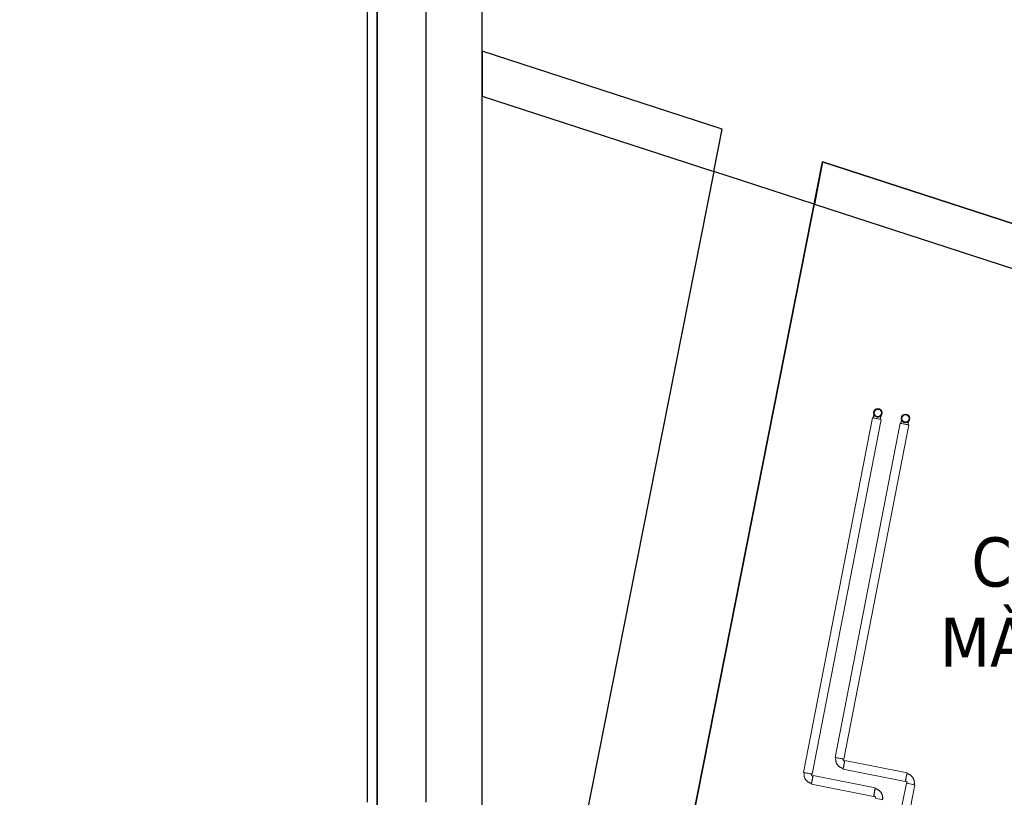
# Model space of a CAD drawing. Header units: metres. Extents: x 391.1 to 427.5, y 12.5 to 28.4.
# Tile 17 of 150: x 397.8 to 400.8, y 22 to 24.4. Entities that reach past the tile are written whole.
import ezdxf

# ---------------------------------------------------------------- set-up
doc = ezdxf.new("R2010")
doc.units = ezdxf.units.M
doc.layers.add('01_SUELOS', color=7, linetype='Continuous', lineweight=25, true_color=0x007f00)
for name, color, linetype, lineweight in [('A-WALL-____-MCUT', 7, 'Continuous', 25), ('A-WALL-____-OTLN', 7, 'Continuous', 25), ('G-____-____-TEXT', 7, 'Continuous', 30), ('P-PIPE-____-OTLN', 7, 'Continuous', 18)]:
    doc.layers.add(name, color=color, linetype=linetype, lineweight=lineweight)
doc.styles.add('Tahoma_4', font='tahoma.ttf', dxfattribs={"height": 0.15})

# ---------------------------------------------------------------- blocks, each defined once
blk = doc.blocks.new('Family - Evans PA-151993-03_CLI_AIGUA_P0A')
at = {"layer": 'A-WALL-____-MCUT', "color": 253, "true_color": 0xaaaaaa}
for p, q in [((-0.0423, 0.13), (0, 0)), ((0.728, 0.13), (-0.0423, 0.13)), ((0.7435, 0), (0.728, 0.13)), ((0, 0), (0.7435, 0))]:
    blk.add_line(p, q, dxfattribs=at)
at = {"layer": 'A-WALL-____-OTLN', "color": 253, "true_color": 0xaaaaaa}
for p, q in [((-0.0423, 0.13), (0, 0)), ((0.728, 0.13), (-0.0423, 0.13)), ((0.7435, 0), (0.728, 0.13)), ((0, 0), (0.7435, 0))]:
    blk.add_line(p, q, dxfattribs=at)
at = {"layer": 'A-WALL-____-OTLN', "color": 253, "lineweight": 18, "true_color": 0xaaaaaa}
blk.add_line((0, 0), (0.7435, 0), dxfattribs=at)
blk = doc.blocks.new('Family - Evans PA-152013-03_CLI_AIGUA_P0A')
at = {"layer": 'A-WALL-____-MCUT', "color": 253, "true_color": 0xaaaaaa}
for p, q in [((2.1178, 10.7049), (0, 0)), ((2.4243, 10.6052), (2.1178, 10.7049)), ((0.3262, 0), (2.4243, 10.6052))]:
    blk.add_line(p, q, dxfattribs=at)
at = {"layer": 'A-WALL-____-OTLN', "color": 253, "true_color": 0xaaaaaa}
for p, q in [((2.1178, 10.7049), (0, 0)), ((2.4243, 10.6052), (2.1178, 10.7049)), ((0.3262, 0), (2.4243, 10.6052))]:
    blk.add_line(p, q, dxfattribs=at)
blk = doc.blocks.new('Family - Evans PA-152152-03_CLI_AIGUA_P0A')
at = {"layer": 'A-WALL-____-MCUT', "color": 253, "true_color": 0xaaaaaa}
for p, q in [((15.0232, 0.32), (0, 0.32)), ((0, 0), (15.0232, 0))]:
    blk.add_line(p, q, dxfattribs=at)
at = {"layer": 'A-WALL-____-OTLN', "color": 253, "true_color": 0xaaaaaa}
for p, q in [((15.0232, 0.32), (0, 0.32)), ((0, 0), (15.0232, 0))]:
    blk.add_line(p, q, dxfattribs=at)
at = {"layer": 'A-WALL-____-OTLN', "color": 253, "lineweight": 18, "true_color": 0xaaaaaa}
blk.add_line((0, 0), (15.0232, 0), dxfattribs=at)
blk = doc.blocks.new('Family - Fals sostre PA-152185-03_CLI_AIGUA_P0A')
at = {"layer": '01_SUELOS', "color": 9, "true_color": 0xaad4aa}
for p, q in [((6.9075, 0), (6.9075, 15.0232)), ((6.9075, 15.0232), (6.9075, 0))]:
    blk.add_line(p, q, dxfattribs=at)
blk = doc.blocks.new('Family - LONDR55-XX_ZZ-ARQ-CAA-M3D-Londres55-152611-03_CLI_AIGUA_P0A')
at = {"layer": '01_SUELOS', "color": 9, "true_color": 0xaad4aa}
for p, q in [((1.039, 10.7336), (0, 5.4819)), ((0, 5.4819), (1.039, 10.7336)), ((2.1797, 10.363), (1.039, 10.7336)), ((1.039, 10.7336), (2.1797, 10.363))]:
    blk.add_line(p, q, dxfattribs=at)
blk = doc.blocks.new('Family - Evans PA-152644-03_CLI_AIGUA_P0A')
at = {"layer": 'A-WALL-____-MCUT', "color": 253, "true_color": 0xaaaaaa}
for p, q in [((-0.0156, 0.13), (0, 0)), ((1.2911, 0.13), (-0.0156, 0.13)), ((1.295, 0.1178), (1.2911, 0.13)), ((1.1842, 0), (1.5465, 0.1178)), ((1.5465, 0.1178), (1.295, 0.1178)), ((0, 0), (1.1842, 0))]:
    blk.add_line(p, q, dxfattribs=at)
at = {"layer": 'A-WALL-____-OTLN', "color": 253, "true_color": 0xaaaaaa}
for p, q in [((-0.0156, 0.13), (0, 0)), ((1.2911, 0.13), (-0.0156, 0.13)), ((1.295, 0.1178), (1.2911, 0.13)), ((1.1842, 0), (1.5465, 0.1178)), ((1.5465, 0.1178), (1.295, 0.1178)), ((0, 0), (1.1842, 0))]:
    blk.add_line(p, q, dxfattribs=at)
at = {"layer": 'A-WALL-____-OTLN', "color": 253, "lineweight": 18, "true_color": 0xaaaaaa}
blk.add_line((0, 0), (1.1842, 0), dxfattribs=at)
blk = doc.blocks.new('Family - Envans PB-155838-03_CLI_AIGUA_P0A')
at = {"layer": 'A-WALL-____-MCUT', "color": 253, "true_color": 0xaaaaaa}
for p, q in [((6.24, 0.18), (0, 0.18)), ((0, 0), (6.24, 0))]:
    blk.add_line(p, q, dxfattribs=at)
at = {"layer": 'A-WALL-____-OTLN', "color": 253, "true_color": 0xaaaaaa}
for p, q in [((6.24, 0.18), (0, 0.18)), ((0, 0), (6.24, 0))]:
    blk.add_line(p, q, dxfattribs=at)
at = {"layer": 'A-WALL-____-OTLN', "color": 253, "lineweight": 18, "true_color": 0xaaaaaa}
blk.add_line((0, 0), (6.24, 0), dxfattribs=at)
blk = doc.blocks.new('LONDR55-XX_ZZ-ARQ-CAA-M3D-Londres55_ifc-1-03_CLI_AIGUA_P0A')
at = {"layer": '01_SUELOS', "color": 253, "lineweight": 18, "true_color": 0xaaaaaa}
for name, p in [('Family - Fals sostre PA-152185-03_CLI_AIGUA_P0A', (391.9497, 13.2406)), ('Family - LONDR55-XX_ZZ-ARQ-CAA-M3D-Londres55-152611-03_CLI_AIGUA_P0A', (399.1772, 13.2406))]:
    blk.add_blockref(name, p, dxfattribs=at)
at = {"layer": 'A-WALL-____-OTLN', "color": 253, "lineweight": 18, "true_color": 0xaaaaaa}
for name, p, rotation in [('Family - Envans PB-155838-03_CLI_AIGUA_P0A', (399.0064, 22.0208), 90), ('Family - Evans PA-152152-03_CLI_AIGUA_P0A', (399.1772, 13.2406), 90), ('Family - Evans PA-151993-03_CLI_AIGUA_P0A', (399.1772, 24.1754), 341.9843873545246), ('Family - Evans PA-152644-03_CLI_AIGUA_P0A', (400.1908, 23.8458), 341.984387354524)]:
    blk.add_blockref(name, p, dxfattribs=dict(at, rotation=rotation))
blk.add_blockref('Family - Evans PA-152013-03_CLI_AIGUA_P0A', (397.7664, 13.2406), dxfattribs=at)
blk = doc.blocks.new('M_Codo - Genérico - Estándar-V5-03_CLI_AIGUA_P0A')
at = {"layer": 'P-PIPE-____-OTLN', "color": 30, "true_color": 0xff7f00}
for p, q in [((-0.0175, 0.0111), (-0.0175, -0.0111)), ((-0.0175, 0.0111), (-0.0175, -0.0111)), ((0.0111, 0.0175), (-0.0111, 0.0175)), ((0.0111, 0.0175), (-0.0111, 0.0175))]:
    blk.add_line(p, q, dxfattribs=at)
at = {"layer": 'P-PIPE-____-OTLN', "color": 30, "true_color": 0xff7f00, "flags": 128}
for points in [[(-0.0111, 0.0175), (-0.0111, 0.0172), (-0.0111, 0.017), (-0.0112, 0.0167), (-0.0112, 0.0165), (-0.0112, 0.0162), (-0.0113, 0.016), (-0.0114, 0.0157), (-0.0114, 0.0155), (-0.0115, 0.0152), (-0.0116, 0.015), (-0.0117, 0.0148), (-0.0118, 0.0145), (-0.012, 0.0143), (-0.0121, 0.0141), (-0.0122, 0.0139), (-0.0124, 0.0137), (-0.0125, 0.0135), (-0.0127, 0.0133), (-0.0129, 0.0131), (-0.013, 0.0129), (-0.0132, 0.0127), (-0.0134, 0.0126), (-0.0136, 0.0124), (-0.0138, 0.0123), (-0.014, 0.0121), (-0.0142, 0.012), (-0.0145, 0.0119), (-0.0147, 0.0117), (-0.0149, 0.0116), (-0.0152, 0.0115), (-0.0154, 0.0115), (-0.0156, 0.0114), (-0.0159, 0.0113), (-0.0161, 0.0113), (-0.0164, 0.0112), (-0.0166, 0.0112), (-0.0169, 0.0111), (-0.0171, 0.0111), (-0.0174, 0.0111), (-0.0175, 0.0111)], [(-0.0175, -0.0111), (-0.0163, -0.0111), (-0.0152, -0.011), (-0.014, -0.0109), (-0.0129, -0.0107), (-0.0118, -0.0105), (-0.0107, -0.0103), (-0.0096, -0.01), (-0.0085, -0.0097), (-0.0074, -0.0093), (-0.0063, -0.0089), (-0.0053, -0.0084), (-0.0043, -0.0079), (-0.0033, -0.0073), (-0.0023, -0.0067), (-0.0013, -0.0061), (-0.0004, -0.0055), (0.0005, -0.0048), (0.0014, -0.004), (0.0022, -0.0032), (0.003, -0.0024), (0.0038, -0.0016), (0.0046, -0.0007), (0.0053, 0.0002), (0.0059, 0.0011), (0.0066, 0.002), (0.0072, 0.003), (0.0077, 0.004), (0.0083, 0.005), (0.0087, 0.0061), (0.0092, 0.0071), (0.0096, 0.0082), (0.0099, 0.0093), (0.0102, 0.0104), (0.0105, 0.0115), (0.0107, 0.0126), (0.0109, 0.0137), (0.011, 0.0149), (0.0111, 0.016), (0.0111, 0.0172), (0.0111, 0.0175)]]:
    blk.add_lwpolyline(points, dxfattribs=at)
blk = doc.blocks.new('M_Codo - Genérico - Estándar-V6-03_CLI_AIGUA_P0A')
at = {"layer": 'P-PIPE-____-OTLN', "color": 31, "true_color": 0xffbe82}
for p, q in [((-0.0175, 0.0111), (-0.0175, -0.0111)), ((-0.0175, 0.0111), (-0.0175, -0.0111)), ((0.0111, 0.0175), (-0.0111, 0.0175)), ((0.0111, 0.0175), (-0.0111, 0.0175))]:
    blk.add_line(p, q, dxfattribs=at)
at = {"layer": 'P-PIPE-____-OTLN', "color": 31, "true_color": 0xffbe82, "flags": 128}
for points in [[(-0.0111, 0.0175), (-0.0111, 0.0172), (-0.0111, 0.017), (-0.0112, 0.0167), (-0.0112, 0.0165), (-0.0112, 0.0162), (-0.0113, 0.016), (-0.0114, 0.0157), (-0.0114, 0.0155), (-0.0115, 0.0152), (-0.0116, 0.015), (-0.0117, 0.0148), (-0.0118, 0.0145), (-0.012, 0.0143), (-0.0121, 0.0141), (-0.0122, 0.0139), (-0.0124, 0.0137), (-0.0125, 0.0135), (-0.0127, 0.0133), (-0.0129, 0.0131), (-0.013, 0.0129), (-0.0132, 0.0127), (-0.0134, 0.0126), (-0.0136, 0.0124), (-0.0138, 0.0123), (-0.014, 0.0121), (-0.0142, 0.012), (-0.0145, 0.0119), (-0.0147, 0.0117), (-0.0149, 0.0116), (-0.0152, 0.0115), (-0.0154, 0.0115), (-0.0156, 0.0114), (-0.0159, 0.0113), (-0.0161, 0.0113), (-0.0164, 0.0112), (-0.0166, 0.0112), (-0.0169, 0.0111), (-0.0171, 0.0111), (-0.0174, 0.0111), (-0.0175, 0.0111)], [(-0.0175, -0.0111), (-0.0163, -0.0111), (-0.0152, -0.011), (-0.014, -0.0109), (-0.0129, -0.0107), (-0.0118, -0.0105), (-0.0107, -0.0103), (-0.0096, -0.01), (-0.0085, -0.0097), (-0.0074, -0.0093), (-0.0063, -0.0089), (-0.0053, -0.0084), (-0.0043, -0.0079), (-0.0033, -0.0073), (-0.0023, -0.0067), (-0.0013, -0.0061), (-0.0004, -0.0055), (0.0005, -0.0048), (0.0014, -0.004), (0.0022, -0.0032), (0.003, -0.0024), (0.0038, -0.0016), (0.0046, -0.0007), (0.0053, 0.0002), (0.0059, 0.0011), (0.0066, 0.002), (0.0072, 0.003), (0.0077, 0.004), (0.0083, 0.005), (0.0087, 0.0061), (0.0092, 0.0071), (0.0096, 0.0082), (0.0099, 0.0093), (0.0102, 0.0104), (0.0105, 0.0115), (0.0107, 0.0126), (0.0109, 0.0137), (0.011, 0.0149), (0.0111, 0.016), (0.0111, 0.0172), (0.0111, 0.0175)]]:
    blk.add_lwpolyline(points, dxfattribs=at)
blk = doc.blocks.new('M_Codo - Genérico - Estándar-V7-03_CLI_AIGUA_P0A')
at = {"layer": 'P-PIPE-____-OTLN', "color": 31, "true_color": 0xffbe82}
for p, q in [((400.4546, 23.1765), (400.4656, 23.1744)), ((400.4656, 23.1744), (400.4765, 23.1722))]:
    blk.add_line(p, q, dxfattribs=at)
at = {"layer": 'P-PIPE-____-OTLN', "color": 31, "true_color": 0xffbe82, "flags": 128}
for points in [[(400.4546, 23.1765), (400.4548, 23.1772), (400.4549, 23.1779), (400.455, 23.1785), (400.4552, 23.1792), (400.4553, 23.1799), (400.4554, 23.1806), (400.4556, 23.1812), (400.4557, 23.1819), (400.4558, 23.1825), (400.4559, 23.1832), (400.4561, 23.1838), (400.4562, 23.1844), (400.4563, 23.185), (400.4564, 23.1856), (400.4565, 23.1862), (400.4566, 23.1867), (400.4567, 23.1873), (400.4568, 23.1878), (400.4569, 23.1883), (400.457, 23.1888), (400.4571, 23.1892), (400.4572, 23.1897), (400.4573, 23.1901), (400.4574, 23.1905), (400.4575, 23.1909), (400.4575, 23.1913), (400.4576, 23.1916), (400.4576, 23.1919), (400.4577, 23.1922), (400.4578, 23.1925), (400.4578, 23.1927), (400.4578, 23.1929), (400.4579, 23.1931), (400.4579, 23.1932), (400.4579, 23.1934), (400.458, 23.1935), (400.458, 23.1936), (400.458, 23.1936), (400.458, 23.1936)], [(400.4668, 23.1806), (400.4663, 23.1807), (400.4659, 23.1808), (400.4655, 23.1809), (400.4651, 23.1811), (400.4646, 23.1812), (400.4642, 23.1814), (400.4638, 23.1816), (400.4634, 23.1818), (400.4631, 23.182), (400.4627, 23.1823), (400.4623, 23.1825), (400.462, 23.1828), (400.4616, 23.1831), (400.4613, 23.1834), (400.461, 23.1837), (400.4607, 23.184), (400.4604, 23.1844), (400.4601, 23.1847), (400.4598, 23.1851), (400.4596, 23.1854), (400.4594, 23.1858), (400.4591, 23.1862), (400.4589, 23.1866), (400.4587, 23.187), (400.4586, 23.1874), (400.4584, 23.1878), (400.4583, 23.1882), (400.4581, 23.1887), (400.458, 23.1891), (400.458, 23.1895), (400.4579, 23.19), (400.4578, 23.1904), (400.4578, 23.1908), (400.4578, 23.1913), (400.4578, 23.1917), (400.4578, 23.1922), (400.4578, 23.1926), (400.4579, 23.1931), (400.458, 23.1935), (400.458, 23.1936)], [(400.458, 23.1936), (400.4581, 23.1941), (400.4582, 23.1945), (400.4583, 23.1949), (400.4585, 23.1953), (400.4586, 23.1957), (400.4588, 23.1962), (400.459, 23.1966), (400.4592, 23.1969), (400.4594, 23.1973), (400.4597, 23.1977), (400.4599, 23.1981), (400.4602, 23.1984), (400.4605, 23.1988), (400.4608, 23.1991), (400.4611, 23.1994), (400.4614, 23.1997), (400.4617, 23.2), (400.4621, 23.2003), (400.4624, 23.2006), (400.4628, 23.2008), (400.4632, 23.201), (400.4636, 23.2013), (400.464, 23.2015), (400.4644, 23.2017), (400.4648, 23.2018), (400.4652, 23.202), (400.4656, 23.2021), (400.466, 23.2022), (400.4665, 23.2023), (400.4669, 23.2024), (400.4674, 23.2025), (400.4678, 23.2026), (400.4682, 23.2026), (400.4687, 23.2026), (400.4691, 23.2026), (400.4696, 23.2026), (400.47, 23.2026), (400.4705, 23.2025), (400.4709, 23.2024), (400.471, 23.2024)], [(400.471, 23.2024), (400.4714, 23.2023), (400.4719, 23.2022), (400.4723, 23.2021), (400.4727, 23.2019), (400.4731, 23.2018), (400.4735, 23.2016), (400.4739, 23.2014), (400.4743, 23.2012), (400.4747, 23.201), (400.4751, 23.2007), (400.4755, 23.2005), (400.4758, 23.2002), (400.4761, 23.1999), (400.4765, 23.1996), (400.4768, 23.1993), (400.4771, 23.199), (400.4774, 23.1987), (400.4777, 23.1983), (400.4779, 23.1979), (400.4782, 23.1976), (400.4784, 23.1972), (400.4786, 23.1968), (400.4789, 23.1964), (400.479, 23.196), (400.4792, 23.1956), (400.4794, 23.1952), (400.4795, 23.1948), (400.4796, 23.1943), (400.4797, 23.1939), (400.4798, 23.1935), (400.4799, 23.193), (400.4799, 23.1926), (400.48, 23.1922), (400.48, 23.1917), (400.48, 23.1913), (400.48, 23.1908), (400.4799, 23.1904), (400.4799, 23.1899), (400.4798, 23.1895), (400.4798, 23.1894)], [(400.4798, 23.1894), (400.4797, 23.1889), (400.4796, 23.1885), (400.4795, 23.1881), (400.4793, 23.1877), (400.4792, 23.1873), (400.479, 23.1868), (400.4788, 23.1864), (400.4786, 23.1861), (400.4784, 23.1857), (400.4781, 23.1853), (400.4779, 23.1849), (400.4776, 23.1846), (400.4773, 23.1842), (400.477, 23.1839), (400.4767, 23.1836), (400.4764, 23.1833), (400.476, 23.183), (400.4757, 23.1827), (400.4753, 23.1824), (400.475, 23.1822), (400.4746, 23.182), (400.4742, 23.1817), (400.4738, 23.1815), (400.4734, 23.1813), (400.473, 23.1812), (400.4726, 23.181), (400.4722, 23.1809), (400.4717, 23.1808), (400.4713, 23.1807), (400.4709, 23.1806), (400.4704, 23.1805), (400.47, 23.1804), (400.4695, 23.1804), (400.4691, 23.1804), (400.4687, 23.1804), (400.4682, 23.1804), (400.4678, 23.1804), (400.4673, 23.1805), (400.4669, 23.1806), (400.4668, 23.1806)], [(400.4798, 23.1894), (400.4798, 23.1894), (400.4798, 23.1893), (400.4798, 23.1893), (400.4798, 23.1892), (400.4797, 23.189), (400.4797, 23.1889), (400.4797, 23.1887), (400.4796, 23.1885), (400.4796, 23.1883), (400.4795, 23.188), (400.4795, 23.1877), (400.4794, 23.1874), (400.4794, 23.1871), (400.4793, 23.1868), (400.4792, 23.1864), (400.4791, 23.186), (400.4791, 23.1856), (400.479, 23.1851), (400.4789, 23.1847), (400.4788, 23.1842), (400.4787, 23.1837), (400.4786, 23.1832), (400.4785, 23.1826), (400.4784, 23.1821), (400.4783, 23.1815), (400.4782, 23.1809), (400.478, 23.1803), (400.4779, 23.1797), (400.4778, 23.1791), (400.4777, 23.1785), (400.4775, 23.1778), (400.4774, 23.1772), (400.4773, 23.1765), (400.4772, 23.1758), (400.477, 23.1752), (400.4769, 23.1745), (400.4768, 23.1738), (400.4766, 23.1731), (400.4765, 23.1724), (400.4765, 23.1722)]]:
    blk.add_lwpolyline(points, dxfattribs=at)
at = {"layer": 'P-PIPE-____-OTLN', "color": 31, "true_color": 0xffbe82}
for start, end in [(79, 259), (259, 79)]:
    blk.add_arc((400.4689, 23.1915), 0.0111, start, end, dxfattribs=at)
blk = doc.blocks.new('M_Codo - Genérico - Estándar-789695-03_CLI_AIGUA_P0A')
at = {"layer": 'P-PIPE-____-OTLN', "color": 31, "true_color": 0xffbe82}
for p, q in [((-0.0174, 0.0111), (-0.0174, -0.0111)), ((-0.0174, 0.0111), (-0.0174, -0.0111)), ((0.0112, 0.0174), (-0.011, 0.0174)), ((0.0112, 0.0174), (-0.011, 0.0174))]:
    blk.add_line(p, q, dxfattribs=at)
at = {"layer": 'P-PIPE-____-OTLN', "color": 31, "true_color": 0xffbe82, "flags": 128}
for points in [[(-0.011, 0.0174), (-0.0111, 0.0172), (-0.0111, 0.0169), (-0.0111, 0.0167), (-0.0111, 0.0164), (-0.0112, 0.0162), (-0.0112, 0.0159), (-0.0113, 0.0157), (-0.0114, 0.0154), (-0.0115, 0.0152), (-0.0116, 0.015), (-0.0117, 0.0147), (-0.0118, 0.0145), (-0.0119, 0.0143), (-0.012, 0.0141), (-0.0122, 0.0139), (-0.0123, 0.0137), (-0.0125, 0.0135), (-0.0126, 0.0133), (-0.0128, 0.0131), (-0.013, 0.0129), (-0.0132, 0.0127), (-0.0134, 0.0126), (-0.0136, 0.0124), (-0.0138, 0.0122), (-0.014, 0.0121), (-0.0142, 0.012), (-0.0144, 0.0119), (-0.0147, 0.0117), (-0.0149, 0.0116), (-0.0151, 0.0115), (-0.0154, 0.0114), (-0.0156, 0.0114), (-0.0158, 0.0113), (-0.0161, 0.0112), (-0.0163, 0.0112), (-0.0166, 0.0112), (-0.0168, 0.0111), (-0.0171, 0.0111), (-0.0174, 0.0111), (-0.0174, 0.0111)], [(-0.0174, -0.0111), (-0.0163, -0.0111), (-0.0151, -0.011), (-0.014, -0.0109), (-0.0128, -0.0107), (-0.0117, -0.0105), (-0.0106, -0.0103), (-0.0095, -0.01), (-0.0084, -0.0097), (-0.0073, -0.0093), (-0.0063, -0.0089), (-0.0052, -0.0084), (-0.0042, -0.0079), (-0.0032, -0.0073), (-0.0022, -0.0067), (-0.0013, -0.0061), (-0.0003, -0.0055), (0.0006, -0.0048), (0.0014, -0.004), (0.0023, -0.0032), (0.0031, -0.0024), (0.0039, -0.0016), (0.0046, -0.0007), (0.0053, 0.0002), (0.006, 0.0011), (0.0066, 0.002), (0.0072, 0.003), (0.0078, 0.004), (0.0083, 0.005), (0.0088, 0.0061), (0.0092, 0.0071), (0.0096, 0.0082), (0.01, 0.0093), (0.0103, 0.0104), (0.0105, 0.0115), (0.0108, 0.0126), (0.0109, 0.0137), (0.0111, 0.0149), (0.0111, 0.016), (0.0112, 0.0172), (0.0112, 0.0174)]]:
    blk.add_lwpolyline(points, dxfattribs=at)
blk = doc.blocks.new('M_Codo - Genérico - Estándar-V8-03_CLI_AIGUA_P0A')
at = {"layer": 'P-PIPE-____-OTLN', "color": 30, "true_color": 0xff7f00}
for p, q in [((400.3703, 23.1932), (400.3812, 23.1911)), ((400.3812, 23.1911), (400.3921, 23.189))]:
    blk.add_line(p, q, dxfattribs=at)
at = {"layer": 'P-PIPE-____-OTLN', "color": 30, "true_color": 0xff7f00, "flags": 128}
for points in [[(400.3703, 23.1932), (400.3705, 23.1939), (400.3706, 23.1946), (400.3707, 23.1953), (400.3709, 23.1959), (400.371, 23.1966), (400.3711, 23.1973), (400.3712, 23.1979), (400.3714, 23.1986), (400.3715, 23.1992), (400.3716, 23.1999), (400.3717, 23.2005), (400.3719, 23.2011), (400.372, 23.2017), (400.3721, 23.2023), (400.3722, 23.2029), (400.3723, 23.2034), (400.3724, 23.204), (400.3725, 23.2045), (400.3726, 23.205), (400.3727, 23.2055), (400.3728, 23.206), (400.3729, 23.2064), (400.373, 23.2068), (400.3731, 23.2072), (400.3731, 23.2076), (400.3732, 23.208), (400.3733, 23.2083), (400.3733, 23.2086), (400.3734, 23.2089), (400.3734, 23.2092), (400.3735, 23.2094), (400.3735, 23.2096), (400.3735, 23.2098), (400.3736, 23.21), (400.3736, 23.2101), (400.3736, 23.2102), (400.3736, 23.2103), (400.3736, 23.2103), (400.3737, 23.2103)], [(400.3824, 23.1973), (400.382, 23.1974), (400.3816, 23.1975), (400.3812, 23.1976), (400.3807, 23.1978), (400.3803, 23.198), (400.3799, 23.1981), (400.3795, 23.1983), (400.3791, 23.1985), (400.3787, 23.1988), (400.3784, 23.199), (400.378, 23.1993), (400.3776, 23.1995), (400.3773, 23.1998), (400.377, 23.2001), (400.3767, 23.2004), (400.3763, 23.2007), (400.3761, 23.2011), (400.3758, 23.2014), (400.3755, 23.2018), (400.3753, 23.2021), (400.375, 23.2025), (400.3748, 23.2029), (400.3746, 23.2033), (400.3744, 23.2037), (400.3742, 23.2041), (400.3741, 23.2045), (400.3739, 23.2049), (400.3738, 23.2054), (400.3737, 23.2058), (400.3736, 23.2062), (400.3736, 23.2067), (400.3735, 23.2071), (400.3735, 23.2076), (400.3735, 23.208), (400.3735, 23.2085), (400.3735, 23.2089), (400.3735, 23.2093), (400.3736, 23.2098), (400.3736, 23.2102), (400.3737, 23.2103)], [(400.3737, 23.2103), (400.3737, 23.2108), (400.3739, 23.2112), (400.374, 23.2116), (400.3741, 23.2121), (400.3743, 23.2125), (400.3745, 23.2129), (400.3747, 23.2133), (400.3749, 23.2137), (400.3751, 23.214), (400.3753, 23.2144), (400.3756, 23.2148), (400.3759, 23.2151), (400.3761, 23.2155), (400.3764, 23.2158), (400.3768, 23.2161), (400.3771, 23.2164), (400.3774, 23.2167), (400.3778, 23.217), (400.3781, 23.2173), (400.3785, 23.2175), (400.3789, 23.2178), (400.3792, 23.218), (400.3796, 23.2182), (400.38, 23.2184), (400.3805, 23.2185), (400.3809, 23.2187), (400.3813, 23.2188), (400.3817, 23.219), (400.3821, 23.2191), (400.3826, 23.2192), (400.383, 23.2192), (400.3835, 23.2193), (400.3839, 23.2193), (400.3844, 23.2193), (400.3848, 23.2193), (400.3852, 23.2193), (400.3857, 23.2193), (400.3861, 23.2192), (400.3866, 23.2192), (400.3867, 23.2191)], [(400.3955, 23.2061), (400.3954, 23.2057), (400.3953, 23.2052), (400.3951, 23.2048), (400.395, 23.2044), (400.3948, 23.204), (400.3947, 23.2036), (400.3945, 23.2032), (400.3942, 23.2028), (400.394, 23.2024), (400.3938, 23.202), (400.3935, 23.2017), (400.3933, 23.2013), (400.393, 23.201), (400.3927, 23.2006), (400.3924, 23.2003), (400.392, 23.2), (400.3917, 23.1997), (400.3914, 23.1994), (400.391, 23.1992), (400.3906, 23.1989), (400.3903, 23.1987), (400.3899, 23.1985), (400.3895, 23.1983), (400.3891, 23.1981), (400.3887, 23.1979), (400.3883, 23.1977), (400.3878, 23.1976), (400.3874, 23.1975), (400.387, 23.1974), (400.3865, 23.1973), (400.3861, 23.1972), (400.3857, 23.1972), (400.3852, 23.1971), (400.3848, 23.1971), (400.3843, 23.1971), (400.3839, 23.1971), (400.3834, 23.1972), (400.383, 23.1972), (400.3826, 23.1973), (400.3824, 23.1973)], [(400.3867, 23.2191), (400.3871, 23.219), (400.3875, 23.2189), (400.388, 23.2188), (400.3884, 23.2187), (400.3888, 23.2185), (400.3892, 23.2183), (400.3896, 23.2181), (400.39, 23.2179), (400.3904, 23.2177), (400.3908, 23.2174), (400.3911, 23.2172), (400.3915, 23.2169), (400.3918, 23.2166), (400.3922, 23.2163), (400.3925, 23.216), (400.3928, 23.2157), (400.3931, 23.2154), (400.3933, 23.215), (400.3936, 23.2147), (400.3939, 23.2143), (400.3941, 23.2139), (400.3943, 23.2135), (400.3945, 23.2131), (400.3947, 23.2127), (400.3949, 23.2123), (400.395, 23.2119), (400.3952, 23.2115), (400.3953, 23.2111), (400.3954, 23.2106), (400.3955, 23.2102), (400.3956, 23.2098), (400.3956, 23.2093), (400.3957, 23.2089), (400.3957, 23.2084), (400.3957, 23.208), (400.3957, 23.2075), (400.3956, 23.2071), (400.3956, 23.2067), (400.3955, 23.2062), (400.3955, 23.2061)], [(400.3955, 23.2061), (400.3955, 23.2061), (400.3955, 23.206), (400.3954, 23.206), (400.3954, 23.2059), (400.3954, 23.2058), (400.3954, 23.2056), (400.3953, 23.2054), (400.3953, 23.2052), (400.3953, 23.205), (400.3952, 23.2047), (400.3952, 23.2045), (400.3951, 23.2042), (400.395, 23.2038), (400.395, 23.2035), (400.3949, 23.2031), (400.3948, 23.2027), (400.3947, 23.2023), (400.3946, 23.2018), (400.3946, 23.2014), (400.3945, 23.2009), (400.3944, 23.2004), (400.3943, 23.1999), (400.3942, 23.1993), (400.394, 23.1988), (400.3939, 23.1982), (400.3938, 23.1976), (400.3937, 23.197), (400.3936, 23.1964), (400.3935, 23.1958), (400.3933, 23.1952), (400.3932, 23.1945), (400.3931, 23.1939), (400.393, 23.1932), (400.3928, 23.1925), (400.3927, 23.1919), (400.3926, 23.1912), (400.3924, 23.1905), (400.3923, 23.1898), (400.3922, 23.1891), (400.3921, 23.189)]]:
    blk.add_lwpolyline(points, dxfattribs=at)
at = {"layer": 'P-PIPE-____-OTLN', "color": 30, "true_color": 0xff7f00}
for start, end in [(79, 259), (259, 79)]:
    blk.add_arc((400.3846, 23.2082), 0.0111, start, end, dxfattribs=at)
blk = doc.blocks.new('M_Codo - Genérico - Estándar-789700-03_CLI_AIGUA_P0A')
at = {"layer": 'P-PIPE-____-OTLN', "color": 30, "true_color": 0xff7f00}
for p, q in [((-0.0174, 0.0111), (-0.0174, -0.0111)), ((-0.0174, 0.0111), (-0.0174, -0.0111)), ((0.0112, 0.0174), (-0.011, 0.0174)), ((0.0112, 0.0174), (-0.011, 0.0174))]:
    blk.add_line(p, q, dxfattribs=at)
at = {"layer": 'P-PIPE-____-OTLN', "color": 30, "true_color": 0xff7f00, "flags": 128}
for points in [[(-0.011, 0.0174), (-0.0111, 0.0172), (-0.0111, 0.0169), (-0.0111, 0.0167), (-0.0111, 0.0164), (-0.0112, 0.0162), (-0.0112, 0.0159), (-0.0113, 0.0157), (-0.0114, 0.0154), (-0.0115, 0.0152), (-0.0116, 0.015), (-0.0117, 0.0147), (-0.0118, 0.0145), (-0.0119, 0.0143), (-0.012, 0.0141), (-0.0122, 0.0139), (-0.0123, 0.0137), (-0.0125, 0.0135), (-0.0126, 0.0133), (-0.0128, 0.0131), (-0.013, 0.0129), (-0.0132, 0.0127), (-0.0134, 0.0126), (-0.0136, 0.0124), (-0.0138, 0.0122), (-0.014, 0.0121), (-0.0142, 0.012), (-0.0144, 0.0119), (-0.0147, 0.0117), (-0.0149, 0.0116), (-0.0151, 0.0115), (-0.0154, 0.0114), (-0.0156, 0.0114), (-0.0158, 0.0113), (-0.0161, 0.0112), (-0.0163, 0.0112), (-0.0166, 0.0112), (-0.0168, 0.0111), (-0.0171, 0.0111), (-0.0174, 0.0111), (-0.0174, 0.0111)], [(-0.0174, -0.0111), (-0.0163, -0.0111), (-0.0151, -0.011), (-0.014, -0.0109), (-0.0128, -0.0107), (-0.0117, -0.0105), (-0.0106, -0.0103), (-0.0095, -0.01), (-0.0084, -0.0097), (-0.0073, -0.0093), (-0.0063, -0.0089), (-0.0052, -0.0084), (-0.0042, -0.0079), (-0.0032, -0.0073), (-0.0022, -0.0067), (-0.0013, -0.0061), (-0.0003, -0.0055), (0.0006, -0.0048), (0.0014, -0.004), (0.0023, -0.0032), (0.0031, -0.0024), (0.0039, -0.0016), (0.0046, -0.0007), (0.0053, 0.0002), (0.006, 0.0011), (0.0066, 0.002), (0.0072, 0.003), (0.0078, 0.004), (0.0083, 0.005), (0.0088, 0.0061), (0.0092, 0.0071), (0.0096, 0.0082), (0.01, 0.0093), (0.0103, 0.0104), (0.0105, 0.0115), (0.0108, 0.0126), (0.0109, 0.0137), (0.0111, 0.0149), (0.0111, 0.016), (0.0112, 0.0172), (0.0112, 0.0174)]]:
    blk.add_lwpolyline(points, dxfattribs=at)

msp = doc.modelspace()

# ---------------------------------------------------------------- linework, layer by layer
at = {"layer": 'P-PIPE-____-OTLN', "color": 30, "true_color": 0xff7f00}
for p, q in [((400.3681, 23.1936), (400.1577, 22.1112)), ((400.3943, 23.1885), (400.3681, 23.1936)), ((400.1839, 22.1061), (400.3943, 23.1885)), ((400.1577, 22.1112), (400.1839, 22.1061)), ((400.1872, 22.1013), (400.182, 22.0751)), ((400.3768, 22.0637), (400.1872, 22.1013)), ((400.182, 22.0751), (400.3716, 22.0375)), ((400.3716, 22.0375), (400.3768, 22.0637))]:
    msp.add_line(p, q, dxfattribs=at)
at = {"layer": 'P-PIPE-____-OTLN', "color": 31, "true_color": 0xffbe82}
for p, q in [((400.4525, 23.1769), (400.2541, 22.157)), ((400.2803, 22.1519), (400.4787, 23.1718)), ((400.4787, 23.1718), (400.4525, 23.1769)), ((400.2541, 22.157), (400.2803, 22.1519)), ((400.2836, 22.1471), (400.2784, 22.1209)), ((400.4735, 22.1095), (400.2836, 22.1471)), ((400.2784, 22.1209), (400.4683, 22.0833)), ((400.4683, 22.0833), (400.4735, 22.1095)), ((400.4715, 22.0784), (400.1571, 20.4924)), ((400.1833, 20.4872), (400.4977, 22.0733)), ((400.4977, 22.0733), (400.4715, 22.0784))]:
    msp.add_line(p, q, dxfattribs=at)
at = {"layer": 'P-PIPE-____-OTLN', "color": 30, "true_color": 0xff7f00}
for start, end in [(0, 180), (180, 0)]:
    msp.add_arc((400.3846, 23.2082), 0.0134, start, end, dxfattribs=at)
at = {"layer": 'P-PIPE-____-OTLN', "color": 31, "true_color": 0xffbe82}
for start, end in [(0, 180), (180, 0)]:
    msp.add_arc((400.4689, 23.1915), 0.0134, start, end, dxfattribs=at)

# ---------------------------------------------------------------- block references
at = {"lineweight": 5}
msp.add_blockref('LONDR55-XX_ZZ-ARQ-CAA-M3D-Londres55_ifc-1-03_CLI_AIGUA_P0A', (0, 0), dxfattribs=at)
at = {"layer": 'P-PIPE-____-OTLN', "color": 30, "true_color": 0xff7f00}
msp.add_blockref('M_Codo - Genérico - Estándar-V8-03_CLI_AIGUA_P0A', (0, 0), dxfattribs=at)
at = {"layer": 'P-PIPE-____-OTLN', "color": 31, "true_color": 0xffbe82}
msp.add_blockref('M_Codo - Genérico - Estándar-V7-03_CLI_AIGUA_P0A', (0, 0), dxfattribs=at)
for name, p, rotation in [('M_Codo - Genérico - Estándar-789695-03_CLI_AIGUA_P0A', (400.2639, 22.1374), 258.9964086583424), ('M_Codo - Genérico - Estándar-V6-03_CLI_AIGUA_P0A', (400.488, 22.093), 78.78633541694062)]:
    msp.add_blockref(name, p, dxfattribs=dict(at, rotation=rotation))
at = {"layer": 'P-PIPE-____-OTLN', "color": 30, "true_color": 0xff7f00}
for name, p, rotation in [('M_Codo - Genérico - Estándar-789700-03_CLI_AIGUA_P0A', (400.1675, 22.0916), 258.9999999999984), ('M_Codo - Genérico - Estándar-V5-03_CLI_AIGUA_P0A', (400.3913, 22.0472), 78.7863354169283)]:
    msp.add_blockref(name, p, dxfattribs=dict(at, rotation=rotation))

# ---------------------------------------------------------------- texts
at = {"layer": 'G-____-____-TEXT', "char_height": 0.15, "attachment_point": 1, "style": 'Tahoma_4'}
for s, insert, width in [('CONNECTA AMB ', (400.6701, 22.8285), 1.859915), ('MÀQUINA PLANTA ', (400.5742, 22.5837), 2.088396)]:
    msp.add_mtext(s, dxfattribs=dict(at, insert=insert, width=width))

doc.saveas('drawing.dxf')
